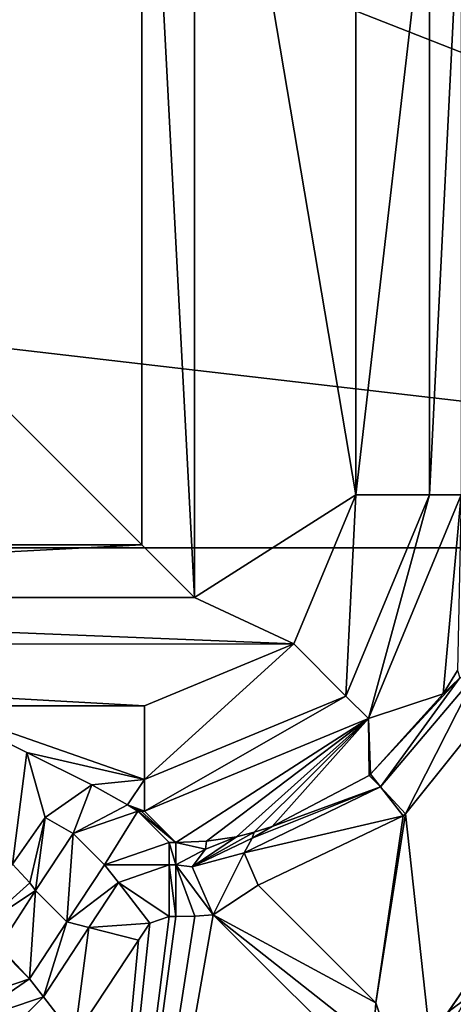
# Model space of a CAD drawing. Header units: millimetres. Extents: x -108 to 102, y -29 to 80.
# Tile 254 of 256: x 58 to 62, y 26 to 35. Entities that reach past the tile are written whole.
import ezdxf

# ---------------------------------------------------------------- set-up
doc = ezdxf.new("R2010")
doc.units = ezdxf.units.MM
doc.header["$LTSCALE"] = 65.185185
for name, color, linetype in [('106', 7, 'CONTINUOUS'), ('2419', 7, 'CONTINUOUS'), ('2427', 7, 'CONTINUOUS'), ('2437', 7, 'CONTINUOUS'), ('2462', 7, 'CONTINUOUS'), ('2463', 7, 'CONTINUOUS'), ('2466', 7, 'CONTINUOUS'), ('2467', 7, 'CONTINUOUS'), ('2468', 7, 'CONTINUOUS'), ('2472', 7, 'CONTINUOUS'), ('2475', 7, 'CONTINUOUS'), ('2480', 7, 'CONTINUOUS'), ('2481', 7, 'CONTINUOUS'), ('2614', 7, 'CONTINUOUS'), ('2619', 7, 'CONTINUOUS'), ('2621', 7, 'CONTINUOUS'), ('2704', 7, 'CONTINUOUS'), ('2707', 7, 'CONTINUOUS'), ('2708', 7, 'CONTINUOUS'), ('2716', 7, 'CONTINUOUS'), ('2717', 7, 'CONTINUOUS'), ('2727', 7, 'CONTINUOUS'), ('2740', 7, 'CONTINUOUS'), ('2741', 7, 'CONTINUOUS'), ('2742', 7, 'CONTINUOUS'), ('2743', 7, 'CONTINUOUS'), ('2751', 7, 'CONTINUOUS'), ('2768', 7, 'CONTINUOUS'), ('2785', 7, 'CONTINUOUS'), ('44', 7, 'CONTINUOUS'), ('45', 7, 'CONTINUOUS'), ('66', 7, 'CONTINUOUS')]:
    doc.layers.add(name, color=color, linetype=linetype)

msp = doc.modelspace()

# ---------------------------------------------------------------- linework, layer by layer
at = {"layer": '106', "color": 7, "linetype": 'CONTINUOUS', "true_color": 0xe6e6e6}
msp.add_3dface([(62.3424, 26.2218, 113.5537), (61.9082, 25.5798, 113.4715), (61.9765, 25.5238, 113.6375), (62.3424, 26.2218, 113.5537)], dxfattribs=at)
at = {"layer": '2419', "color": 7, "linetype": 'CONTINUOUS'}
for points in [[(61.0258, 36.5, 105.55), (61.0258, 30.4735, 105.55), (59.5, 39.5, 105.55), (61.0258, 36.5, 105.55)], [(59.5, 39.5, 105.55), (61.0258, 30.4735, 105.55), (59.5, 29.5, 105.55), (59.5, 39.5, 105.55)], [(61.0258, 30.4735, 105.55), (60.4409, 29.0602, 105.55), (59.5, 29.5, 105.55), (61.0258, 30.4735, 105.55)], [(60.4409, 29.0602, 105.55), (48.5602, 29.0591, 105.55), (49.5, 29.5, 105.55), (60.4409, 29.0602, 105.55)], [(60.4409, 29.0602, 105.55), (49.5, 29.5, 105.55), (59.5, 29.5, 105.55), (60.4409, 29.0602, 105.55)], [(60.4409, 29.0602, 105.55), (59.0265, 28.4742, 105.55), (48.5602, 29.0591, 105.55), (60.4409, 29.0602, 105.55)], [(59.0265, 28.4742, 105.55), (57.0258, 28.4742, 105.55), (48.5602, 29.0591, 105.55), (59.0265, 28.4742, 105.55)]]:
    msp.add_3dface(points, dxfattribs=at)
at = {"layer": '2427', "color": 7, "linetype": 'CONTINUOUS'}
for points in [[(49.4508, 53.3349, 120.55), (74, 29.972, 120.55), (54.5, 54, 120.55), (49.4508, 53.3349, 120.55)], [(54.5, 54, 120.55), (74, 29.972, 120.55), (59.5492, 53.3349, 120.55), (54.5, 54, 120.55)], [(44.7457, 51.385, 120.55), (74, 29.972, 120.55), (49.4508, 53.3349, 120.55), (44.7457, 51.385, 120.55)], [(59.5492, 53.3349, 120.55), (74, 29.972, 120.55), (64.2543, 51.385, 120.55), (59.5492, 53.3349, 120.55)], [(40.7064, 48.2835, 120.55), (74, 29.972, 120.55), (44.7457, 51.385, 120.55), (40.7064, 48.2835, 120.55)], [(37.6075, 44.2413, 120.55), (74, 29.972, 120.55), (40.7064, 48.2835, 120.55), (37.6075, 44.2413, 120.55)], [(35, 34.5, 120.55), (74, 29.972, 120.55), (37.6075, 44.2413, 120.55), (35, 34.5, 120.55)], [(35, 29.972, 120.55), (74, 29.972, 120.55), (35, 34.5, 120.55), (35, 29.972, 120.55)]]:
    msp.add_3dface(points, dxfattribs=at)
at = {"layer": '2437', "color": 7, "linetype": 'CONTINUOUS'}
for points in [[(74, 29.972, 120.55), (35, 29.972, 120.55), (35, 10.393, 121.8333), (74, 29.972, 120.55)], [(74, 29.972, 120.55), (35, 10.393, 121.8333), (74, 10.393, 121.8333), (74, 29.972, 120.55)]]:
    msp.add_3dface(points, dxfattribs=at)
at = {"layer": '2462', "color": 7, "linetype": 'CONTINUOUS'}
for points in [[(59, 39, 118.55), (59, 39, 106.05), (59, 30, 118.55), (59, 39, 118.55)], [(59, 30, 118.55), (59, 39, 106.05), (59, 30, 106.05), (59, 30, 118.55)]]:
    msp.add_3dface(points, dxfattribs=at)
at = {"layer": '2463', "color": 7, "linetype": 'CONTINUOUS'}
for points in [[(50, 30, 118.55), (59, 30, 118.55), (56.1732, 30, 114.095), (50, 30, 118.55)], [(59, 30, 106.05), (50, 30, 106.05), (52.6995, 30, 111.1594), (59, 30, 106.05)], [(54.3693, 30, 110.1067), (59, 30, 106.05), (52.6995, 30, 111.1594), (54.3693, 30, 110.1067)], [(59, 30, 106.05), (54.3693, 30, 110.1067), (56.1264, 30, 110.6514), (59, 30, 106.05)], [(56.9344, 30, 112.304), (59, 30, 106.05), (56.1264, 30, 110.6514), (56.9344, 30, 112.304)], [(56.1732, 30, 114.095), (59, 30, 118.55), (56.9344, 30, 112.304), (56.1732, 30, 114.095)], [(59, 30, 118.55), (59, 30, 106.05), (56.9344, 30, 112.304), (59, 30, 118.55)]]:
    msp.add_3dface(points, dxfattribs=at)
at = {"layer": '2466', "color": 7, "linetype": 'CONTINUOUS'}
for points in [[(59, 39, 118.55), (59, 30, 118.55), (50, 39, 118.55), (59, 39, 118.55)], [(59, 30, 118.55), (50, 30, 118.55), (50, 39, 118.55), (59, 30, 118.55)]]:
    msp.add_3dface(points, dxfattribs=at)
at = {"layer": '2467', "color": 7, "linetype": 'CONTINUOUS'}
for points in [[(59.5, 39.5, 105.55), (59.5, 29.5, 105.55), (59, 39, 106.05), (59.5, 39.5, 105.55)], [(59, 39, 106.05), (59.5, 29.5, 105.55), (59, 30, 106.05), (59, 39, 106.05)]]:
    msp.add_3dface(points, dxfattribs=at)
at = {"layer": '2468', "color": 7, "linetype": 'CONTINUOUS'}
for points in [[(59.5, 29.5, 105.55), (49.5, 29.5, 105.55), (59, 30, 106.05), (59.5, 29.5, 105.55)], [(59, 30, 106.05), (49.5, 29.5, 105.55), (50, 30, 106.05), (59, 30, 106.05)]]:
    msp.add_3dface(points, dxfattribs=at)
at = {"layer": '2472', "color": 7, "linetype": 'CONTINUOUS'}
for points in [[(62.0255, 30.4735, 106.5238), (61.8536, 28.5861, 117.568), (61.1472, 28.3533, 106.513), (62.0255, 30.4735, 106.5238)], [(61.8536, 28.5861, 117.568), (62.0255, 30.4735, 106.5238), (61.9913, 28.8095, 117.8234), (61.8536, 28.5861, 117.568)], [(61.8536, 28.5861, 117.568), (61.1671, 27.8248, 117.5684), (61.1472, 28.3533, 106.513), (61.8536, 28.5861, 117.568)], [(59.0265, 27.4745, 106.5238), (61.1472, 28.3533, 106.513), (59.3236, 27.1774, 117.8683), (59.0265, 27.4745, 106.5238)], [(59.3236, 27.1774, 117.8683), (61.1472, 28.3533, 106.513), (59.6124, 27.1913, 117.87), (59.3236, 27.1774, 117.8683)], [(61.1472, 28.3533, 106.513), (59.8983, 27.2329, 117.8715), (59.6124, 27.1913, 117.87), (61.1472, 28.3533, 106.513)], [(60.0655, 27.2754, 117.7231), (59.8983, 27.2329, 117.8715), (61.1472, 28.3533, 106.513), (60.0655, 27.2754, 117.7231)], [(60.2334, 27.3291, 117.5665), (60.0655, 27.2754, 117.7231), (61.1472, 28.3533, 106.513), (60.2334, 27.3291, 117.5665)], [(61.1544, 27.8148, 117.5684), (60.2334, 27.3291, 117.5665), (61.1472, 28.3533, 106.513), (61.1544, 27.8148, 117.5684)], [(61.1671, 27.8248, 117.5684), (61.1544, 27.8148, 117.5684), (61.1472, 28.3533, 106.513), (61.1671, 27.8248, 117.5684)]]:
    msp.add_3dface(points, dxfattribs=at)
at = {"layer": '2475', "color": 7, "linetype": 'CONTINUOUS'}
for points in [[(61.0258, 30.4735, 105.55), (61.0258, 36.5, 105.55), (61.7236, 36.5, 105.8337), (61.0258, 30.4735, 105.55)], [(61.7236, 30.4735, 105.8337), (61.0258, 30.4735, 105.55), (61.7236, 36.5, 105.8337), (61.7236, 30.4735, 105.8337)], [(62.0255, 36.5, 106.5238), (62.0255, 30.4735, 106.5238), (61.7236, 30.4735, 105.8337), (62.0255, 36.5, 106.5238)], [(62.0255, 36.5, 106.5238), (61.7236, 30.4735, 105.8337), (61.7236, 36.5, 105.8337), (62.0255, 36.5, 106.5238)]]:
    msp.add_3dface(points, dxfattribs=at)
at = {"layer": '2480', "color": 7, "linetype": 'CONTINUOUS'}
for points in [[(57.0258, 28.4742, 105.55), (59.0265, 28.4742, 105.55), (59.0265, 27.7764, 105.8337), (57.0258, 28.4742, 105.55)], [(57.0258, 28.4742, 105.55), (59.0265, 27.7764, 105.8337), (57.9101, 28.032, 105.6531), (57.0258, 28.4742, 105.55)], [(59.0265, 27.7764, 105.8337), (58.5258, 27.7242, 105.8886), (57.9101, 28.032, 105.6531), (59.0265, 27.7764, 105.8337)], [(58.8631, 27.5366, 106.2022), (58.5258, 27.7242, 105.8886), (59.0265, 27.7764, 105.8337), (58.8631, 27.5366, 106.2022)], [(59.0265, 27.4745, 106.5238), (58.8631, 27.5366, 106.2022), (59.0265, 27.7764, 105.8337), (59.0265, 27.4745, 106.5238)], [(58.8631, 27.5366, 106.2022), (59.0265, 27.4745, 106.5238), (58.9942, 27.4745, 106.5238), (58.8631, 27.5366, 106.2022)], [(58.9618, 27.4745, 106.5238), (58.8631, 27.5366, 106.2022), (58.9942, 27.4745, 106.5238), (58.9618, 27.4745, 106.5238)]]:
    msp.add_3dface(points, dxfattribs=at)
at = {"layer": '2481', "color": 7, "linetype": 'CONTINUOUS'}
for points in [[(60.4409, 29.0602, 105.55), (61.0258, 30.4735, 105.55), (60.9336, 28.5661, 105.8337), (60.4409, 29.0602, 105.55)], [(61.0258, 30.4735, 105.55), (61.7236, 30.4735, 105.8337), (60.9336, 28.5661, 105.8337), (61.0258, 30.4735, 105.55)], [(61.7236, 30.4735, 105.8337), (61.1472, 28.3533, 106.513), (60.9336, 28.5661, 105.8337), (61.7236, 30.4735, 105.8337)], [(62.0255, 30.4735, 106.5238), (61.1472, 28.3533, 106.513), (61.7236, 30.4735, 105.8337), (62.0255, 30.4735, 106.5238)], [(59.0265, 28.4742, 105.55), (60.4409, 29.0602, 105.55), (59.0265, 27.7764, 105.8337), (59.0265, 28.4742, 105.55)], [(59.0265, 27.7764, 105.8337), (60.4409, 29.0602, 105.55), (60.9336, 28.5661, 105.8337), (59.0265, 27.7764, 105.8337)], [(61.1472, 28.3533, 106.513), (59.0265, 27.4745, 106.5238), (60.9336, 28.5661, 105.8337), (61.1472, 28.3533, 106.513)], [(59.0265, 27.4745, 106.5238), (59.0265, 27.7764, 105.8337), (60.9336, 28.5661, 105.8337), (59.0265, 27.4745, 106.5238)]]:
    msp.add_3dface(points, dxfattribs=at)
at = {"layer": '2614', "color": 7, "linetype": 'CONTINUOUS'}
for points in [[(57.6482, 26.1923, 106.5132), (57.9937, 26.7246, 106.5181), (57.9355, 25.8867, 117.8757), (57.6482, 26.1923, 106.5132)], [(57.9937, 26.7246, 106.5181), (58.291, 26.4273, 117.8723), (57.9355, 25.8867, 117.8757), (57.9937, 26.7246, 106.5181)], [(57.3229, 25.6774, 117.8683), (57.6379, 26.1842, 106.5133), (57.9355, 25.8867, 117.8757), (57.3229, 25.6774, 117.8683)], [(57.6379, 26.1842, 106.5133), (57.6482, 26.1923, 106.5132), (57.9355, 25.8867, 117.8757), (57.6379, 26.1842, 106.5133)]]:
    msp.add_3dface(points, dxfattribs=at)
at = {"layer": '2619', "color": 7, "linetype": 'CONTINUOUS'}
for points in [[(57.466, 26.3745, 105.8816), (57.7758, 26.9742, 105.8886), (57.9375, 26.7951, 106.1802), (57.466, 26.3745, 105.8816)], [(57.9937, 26.7246, 106.5181), (57.466, 26.3745, 105.8816), (57.9375, 26.7951, 106.1802), (57.9937, 26.7246, 106.5181)], [(57.9937, 26.7246, 106.5181), (57.6482, 26.1923, 106.5132), (57.466, 26.3745, 105.8816), (57.9937, 26.7246, 106.5181)]]:
    msp.add_3dface(points, dxfattribs=at)
at = {"layer": '2621', "color": 7, "linetype": 'CONTINUOUS'}
for points in [[(57.0258, 28.4742, 105.55), (57.9101, 28.032, 105.6531), (57.7758, 26.9742, 105.8886), (57.0258, 28.4742, 105.55)], [(57.7758, 26.9742, 105.8886), (57.9101, 28.032, 105.6531), (58.0835, 27.4165, 106.0073), (57.7758, 26.9742, 105.8886)], [(57.9101, 28.032, 105.6531), (58.5258, 27.7242, 105.8886), (58.0835, 27.4165, 106.0073), (57.9101, 28.032, 105.6531)]]:
    msp.add_3dface(points, dxfattribs=at)
at = {"layer": '2704', "color": 7, "linetype": 'CONTINUOUS'}
for points in [[(59.3236, 27.1774, 117.8683), (58.9618, 27.4745, 106.5238), (58.9942, 27.4745, 106.5238), (59.3236, 27.1774, 117.8683)], [(58.9618, 27.4745, 106.5238), (59.3236, 27.1774, 117.8683), (59.2589, 27.1774, 117.8683), (58.9618, 27.4745, 106.5238)], [(59.0265, 27.4745, 106.5238), (59.3236, 27.1774, 117.8683), (58.9942, 27.4745, 106.5238), (59.0265, 27.4745, 106.5238)]]:
    msp.add_3dface(points, dxfattribs=at)
at = {"layer": '2707', "color": 7, "linetype": 'CONTINUOUS'}
for points in [[(58.3496, 27.2649, 106.5287), (58.9618, 27.4745, 106.5238), (58.6466, 26.9677, 117.8757), (58.3496, 27.2649, 106.5287)], [(58.9618, 27.4745, 106.5238), (59.2589, 27.1774, 117.8683), (58.6466, 26.9677, 117.8757), (58.9618, 27.4745, 106.5238)], [(58.291, 26.4273, 117.8723), (57.9937, 26.7246, 106.5181), (58.3496, 27.2649, 106.5287), (58.291, 26.4273, 117.8723)], [(58.291, 26.4273, 117.8723), (58.3496, 27.2649, 106.5287), (58.6466, 26.9677, 117.8757), (58.291, 26.4273, 117.8723)]]:
    msp.add_3dface(points, dxfattribs=at)
at = {"layer": '2708', "color": 7, "linetype": 'CONTINUOUS'}
for points in [[(58.0835, 27.4165, 106.0073), (58.5258, 27.7242, 105.8886), (58.3496, 27.2649, 106.5287), (58.0835, 27.4165, 106.0073)], [(58.5258, 27.7242, 105.8886), (58.8631, 27.5366, 106.2022), (58.3496, 27.2649, 106.5287), (58.5258, 27.7242, 105.8886)], [(58.8631, 27.5366, 106.2022), (58.9618, 27.4745, 106.5238), (58.3496, 27.2649, 106.5287), (58.8631, 27.5366, 106.2022)], [(57.9375, 26.7951, 106.1802), (57.7758, 26.9742, 105.8886), (58.0835, 27.4165, 106.0073), (57.9375, 26.7951, 106.1802)], [(57.9937, 26.7246, 106.5181), (57.9375, 26.7951, 106.1802), (58.0835, 27.4165, 106.0073), (57.9937, 26.7246, 106.5181)], [(57.9937, 26.7246, 106.5181), (58.0835, 27.4165, 106.0073), (58.3496, 27.2649, 106.5287), (57.9937, 26.7246, 106.5181)]]:
    msp.add_3dface(points, dxfattribs=at)
at = {"layer": '2716', "color": 7, "linetype": 'CONTINUOUS'}
for points in [[(59.8983, 27.2329, 117.8715), (60.0655, 27.2754, 117.7231), (59.4758, 26.9485, 118.3713), (59.8983, 27.2329, 117.8715)], [(60.0655, 27.2754, 117.7231), (60.0455, 27.2197, 117.7767), (59.4758, 26.9485, 118.3713), (60.0655, 27.2754, 117.7231)], [(60.0655, 27.2754, 117.7231), (60.2334, 27.3291, 117.5665), (60.0455, 27.2197, 117.7767), (60.0655, 27.2754, 117.7231)], [(59.6017, 27.116, 118.1638), (59.8983, 27.2329, 117.8715), (59.4758, 26.9485, 118.3713), (59.6017, 27.116, 118.1638)], [(60.0455, 27.2197, 117.7767), (59.9703, 27.0823, 117.9271), (59.4758, 26.9485, 118.3713), (60.0455, 27.2197, 117.7767)], [(59.4758, 26.9485, 118.3713), (59.9703, 27.0823, 117.9271), (59.6769, 26.4947, 118.55), (59.4758, 26.9485, 118.3713)], [(59.9703, 27.0823, 117.9271), (60.1033, 26.7754, 118.05), (59.6769, 26.4947, 118.55), (59.9703, 27.0823, 117.9271)], [(60.1033, 26.7754, 118.05), (61.2175, 25.6612, 118.05), (59.6769, 26.4947, 118.55), (60.1033, 26.7754, 118.05)], [(61.2175, 24.9541, 118.55), (59.6769, 26.4947, 118.55), (61.1924, 25.2972, 118.3251), (61.2175, 24.9541, 118.55)], [(59.6769, 26.4947, 118.55), (61.2175, 25.6612, 118.05), (61.1924, 25.2972, 118.3251), (59.6769, 26.4947, 118.55)]]:
    msp.add_3dface(points, dxfattribs=at)
at = {"layer": '2717', "color": 7, "linetype": 'CONTINUOUS'}
msp.add_3dface([(61.8536, 28.5861, 117.568), (61.9913, 28.8095, 117.8234), (62.0118, 28.739, 117.788), (61.8536, 28.5861, 117.568)], dxfattribs=at)
at = {"layer": '2727', "color": 7, "linetype": 'CONTINUOUS'}
for points in [[(61.1671, 27.8248, 117.5684), (61.8536, 28.5861, 117.568), (62.0118, 28.739, 117.788), (61.1671, 27.8248, 117.5684)], [(61.1671, 27.8248, 117.5684), (62.0118, 28.739, 117.788), (61.2614, 27.7047, 117.91), (61.1671, 27.8248, 117.5684)], [(62.0118, 28.739, 117.788), (62.1765, 28.7869, 117.9383), (61.2614, 27.7047, 117.91), (62.0118, 28.739, 117.788)], [(61.2614, 27.7047, 117.91), (62.1765, 28.7869, 117.9383), (61.4977, 27.4492, 118.05), (61.2614, 27.7047, 117.91)], [(62.1765, 28.7869, 117.9383), (62.4638, 28.6575, 118.05), (61.4977, 27.4492, 118.05), (62.1765, 28.7869, 117.9383)], [(60.2334, 27.3291, 117.5665), (61.1544, 27.8148, 117.5684), (61.2614, 27.7047, 117.91), (60.2334, 27.3291, 117.5665)], [(61.1544, 27.8148, 117.5684), (61.1671, 27.8248, 117.5684), (61.2614, 27.7047, 117.91), (61.1544, 27.8148, 117.5684)], [(59.9703, 27.0823, 117.9271), (60.0455, 27.2197, 117.7767), (61.2614, 27.7047, 117.91), (59.9703, 27.0823, 117.9271)], [(61.4755, 27.4316, 118.05), (59.9703, 27.0823, 117.9271), (61.2614, 27.7047, 117.91), (61.4755, 27.4316, 118.05)], [(60.0455, 27.2197, 117.7767), (60.2334, 27.3291, 117.5665), (61.2614, 27.7047, 117.91), (60.0455, 27.2197, 117.7767)], [(61.4755, 27.4316, 118.05), (61.2614, 27.7047, 117.91), (61.4977, 27.4492, 118.05), (61.4755, 27.4316, 118.05)], [(60.1033, 26.7754, 118.05), (59.9703, 27.0823, 117.9271), (61.4755, 27.4316, 118.05), (60.1033, 26.7754, 118.05)]]:
    msp.add_3dface(points, dxfattribs=at)
at = {"layer": '2740', "color": 7, "linetype": 'CONTINUOUS'}
for points in [[(57.9355, 25.8867, 117.8757), (58.291, 26.4273, 117.8723), (58.0679, 25.7156, 118.3565), (57.9355, 25.8867, 117.8757)], [(58.291, 26.4273, 117.8723), (58.4983, 26.3739, 118.3542), (58.0679, 25.7156, 118.3565), (58.291, 26.4273, 117.8723)], [(58.0679, 25.7156, 118.3565), (58.4983, 26.3739, 118.3542), (58.3636, 25.3335, 118.55), (58.0679, 25.7156, 118.3565)], [(58.4983, 26.3739, 118.3542), (58.9685, 26.2527, 118.55), (58.3636, 25.3335, 118.55), (58.4983, 26.3739, 118.3542)], [(57.3229, 25.6774, 117.8683), (57.9355, 25.8867, 117.8757), (57.3229, 25.4661, 118.3514), (57.3229, 25.6774, 117.8683)], [(57.3229, 25.4661, 118.3514), (57.9355, 25.8867, 117.8757), (58.0679, 25.7156, 118.3565), (57.3229, 25.4661, 118.3514)], [(57.3229, 24.9777, 118.55), (58.0679, 25.7156, 118.3565), (58.3636, 25.3335, 118.55), (57.3229, 24.9777, 118.55)], [(57.3229, 24.9777, 118.55), (57.3229, 25.4661, 118.3514), (58.0679, 25.7156, 118.3565), (57.3229, 24.9777, 118.55)]]:
    msp.add_3dface(points, dxfattribs=at)
at = {"layer": '2741', "color": 7, "linetype": 'CONTINUOUS'}
for points in [[(58.6466, 26.9677, 117.8757), (59.2589, 27.1774, 117.8683), (59.2589, 26.9661, 118.3514), (58.6466, 26.9677, 117.8757)], [(58.291, 26.4273, 117.8723), (58.6466, 26.9677, 117.8757), (58.7775, 26.7988, 118.354), (58.291, 26.4273, 117.8723)], [(58.6466, 26.9677, 117.8757), (59.2589, 26.9661, 118.3514), (58.7775, 26.7988, 118.354), (58.6466, 26.9677, 117.8757)], [(59.2589, 26.9661, 118.3514), (59.2589, 26.4777, 118.55), (58.7775, 26.7988, 118.354), (59.2589, 26.9661, 118.3514)], [(58.4983, 26.3739, 118.3542), (58.291, 26.4273, 117.8723), (58.7775, 26.7988, 118.354), (58.4983, 26.3739, 118.3542)], [(58.4983, 26.3739, 118.3542), (58.7775, 26.7988, 118.354), (59.0752, 26.4148, 118.55), (58.4983, 26.3739, 118.3542)], [(58.7775, 26.7988, 118.354), (59.2589, 26.4777, 118.55), (59.0752, 26.4148, 118.55), (58.7775, 26.7988, 118.354)], [(58.9685, 26.2527, 118.55), (58.4983, 26.3739, 118.3542), (59.0752, 26.4148, 118.55), (58.9685, 26.2527, 118.55)]]:
    msp.add_3dface(points, dxfattribs=at)
at = {"layer": '2742', "color": 7, "linetype": 'CONTINUOUS'}
for points in [[(59.2589, 27.1774, 117.8683), (59.3236, 27.1774, 117.8683), (59.3236, 26.9661, 118.3514), (59.2589, 27.1774, 117.8683)], [(59.2589, 26.9661, 118.3514), (59.2589, 27.1774, 117.8683), (59.3236, 26.9661, 118.3514), (59.2589, 26.9661, 118.3514)], [(59.3236, 26.4777, 118.55), (59.2589, 26.9661, 118.3514), (59.3236, 26.9661, 118.3514), (59.3236, 26.4777, 118.55)], [(59.2589, 26.4777, 118.55), (59.2589, 26.9661, 118.3514), (59.3236, 26.4777, 118.55), (59.2589, 26.4777, 118.55)]]:
    msp.add_3dface(points, dxfattribs=at)
at = {"layer": '2743', "color": 7, "linetype": 'CONTINUOUS'}
for points in [[(59.3236, 27.1774, 117.8683), (59.6124, 27.1913, 117.87), (59.6017, 27.116, 118.1638), (59.3236, 27.1774, 117.8683)], [(59.3236, 27.1774, 117.8683), (59.6017, 27.116, 118.1638), (59.3236, 26.9661, 118.3514), (59.3236, 27.1774, 117.8683)], [(59.6124, 27.1913, 117.87), (59.8983, 27.2329, 117.8715), (59.6017, 27.116, 118.1638), (59.6124, 27.1913, 117.87)], [(59.6017, 27.116, 118.1638), (59.4758, 26.9485, 118.3713), (59.3236, 26.9661, 118.3514), (59.6017, 27.116, 118.1638)], [(59.3236, 26.4777, 118.55), (59.3236, 26.9661, 118.3514), (59.5005, 26.482, 118.55), (59.3236, 26.4777, 118.55)], [(59.3236, 26.9661, 118.3514), (59.6769, 26.4947, 118.55), (59.5005, 26.482, 118.55), (59.3236, 26.9661, 118.3514)], [(59.4758, 26.9485, 118.3713), (59.6769, 26.4947, 118.55), (59.3236, 26.9661, 118.3514), (59.4758, 26.9485, 118.3713)]]:
    msp.add_3dface(points, dxfattribs=at)
at = {"layer": '2751', "color": 7, "linetype": 'CONTINUOUS'}
for points in [[(59.6769, 26.4947, 118.55), (58.202, 18.1132, 118.55), (59.5005, 26.482, 118.55), (59.6769, 26.4947, 118.55)], [(58.202, 18.1132, 118.55), (59.6769, 26.4947, 118.55), (61.2175, 24.9541, 118.55), (58.202, 18.1132, 118.55)], [(58.202, 18.1132, 118.55), (59.3236, 26.4777, 118.55), (59.5005, 26.482, 118.55), (58.202, 18.1132, 118.55)], [(58.202, 18.1132, 118.55), (59.2589, 26.4777, 118.55), (59.3236, 26.4777, 118.55), (58.202, 18.1132, 118.55)], [(59.2589, 26.4777, 118.55), (58.202, 18.1132, 118.55), (59.0752, 26.4148, 118.55), (59.2589, 26.4777, 118.55)], [(58.202, 18.1132, 118.55), (58.9685, 26.2527, 118.55), (59.0752, 26.4148, 118.55), (58.202, 18.1132, 118.55)], [(58.9685, 26.2527, 118.55), (58.202, 18.1132, 118.55), (58.3636, 25.3335, 118.55), (58.9685, 26.2527, 118.55)]]:
    msp.add_3dface(points, dxfattribs=at)
at = {"layer": '2768', "color": 7, "linetype": 'CONTINUOUS'}
for points in [[(61.4977, 27.4492, 118.05), (62.4638, 28.6575, 118.05), (61.9246, 23.5399, 118.05), (61.4977, 27.4492, 118.05)], [(62.4638, 28.6575, 118.05), (63.3388, 27.7825, 118.05), (61.9246, 23.5399, 118.05), (62.4638, 28.6575, 118.05)], [(61.9246, 23.5399, 118.05), (63.3388, 27.7825, 118.05), (64.0459, 22.8327, 118.05), (61.9246, 23.5399, 118.05)], [(61.2175, 25.6612, 118.05), (60.1033, 26.7754, 118.05), (61.4755, 27.4316, 118.05), (61.2175, 25.6612, 118.05)], [(61.2175, 25.6612, 118.05), (61.4977, 27.4492, 118.05), (61.9246, 23.5399, 118.05), (61.2175, 25.6612, 118.05)], [(61.2175, 25.6612, 118.05), (61.4755, 27.4316, 118.05), (61.4977, 27.4492, 118.05), (61.2175, 25.6612, 118.05)]]:
    msp.add_3dface(points, dxfattribs=at)
at = {"layer": '2785', "color": 7, "linetype": 'CONTINUOUS'}
msp.add_3dface([(61.1924, 25.2972, 118.3251), (61.2175, 25.6612, 118.05), (61.9246, 23.5399, 118.05), (61.1924, 25.2972, 118.3251)], dxfattribs=at)
at = {"layer": '44', "color": 7, "linetype": 'CONTINUOUS', "true_color": 0xe6e6e6}
for points in [[(62.3424, 26.2218, 113.5537), (62.3373, 26.21, 112.596), (61.9082, 25.5798, 113.4715), (62.3424, 26.2218, 113.5537)], [(62.3373, 26.21, 112.596), (61.9027, 25.5744, 112.4828), (61.9082, 25.5798, 113.4715), (62.3373, 26.21, 112.596)]]:
    msp.add_3dface(points, dxfattribs=at)
at = {"layer": '45', "color": 7, "linetype": 'CONTINUOUS', "true_color": 0xe6e6e6}
for points in [[(66.1393, 24.2432, 109.8474), (58.8293, 19.6026, 109.8474), (62.9832, 26.1119, 111.6807), (66.1393, 24.2432, 109.8474)], [(62.9832, 26.1119, 111.6807), (58.8293, 19.6026, 109.8474), (62.3522, 25.1783, 111.5682), (62.9832, 26.1119, 111.6807)]]:
    msp.add_3dface(points, dxfattribs=at)
at = {"layer": '66', "color": 7, "linetype": 'CONTINUOUS', "true_color": 0xe6e6e6}
for points in [[(61.9027, 25.5744, 112.4828), (62.3373, 26.21, 112.596), (62.4458, 25.9764, 111.9569), (61.9027, 25.5744, 112.4828)], [(61.5735, 25.0825, 111.8932), (61.9027, 25.5744, 112.4828), (62.4458, 25.9764, 111.9569), (61.5735, 25.0825, 111.8932)], [(62.3522, 25.1783, 111.5682), (61.5735, 25.0825, 111.8932), (62.4458, 25.9764, 111.9569), (62.3522, 25.1783, 111.5682)]]:
    msp.add_3dface(points, dxfattribs=at)

doc.saveas('drawing.dxf')
